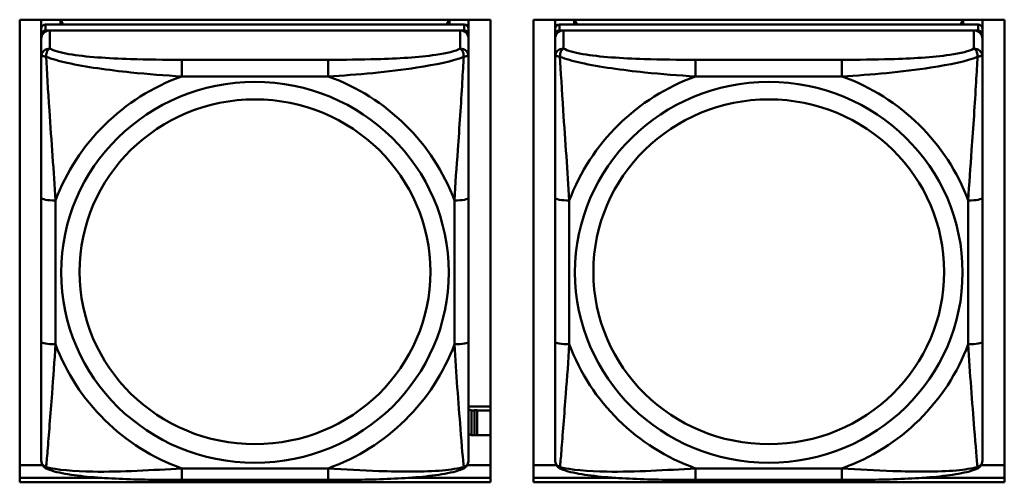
# Model space of a CAD drawing. Header units: inches. Extents: x 0.8 to 72.9, y -5.1 to 48.7.
# Tile 104 of 237: x 41.742 to 43.102, y 15.355 to 15.994. Entities that reach past the tile are written whole.
import ezdxf

# ---------------------------------------------------------------- set-up
doc = ezdxf.new("R2010")
doc.units = ezdxf.units.IN
doc.header["$MEASUREMENT"] = 0
doc.layers.add('Visible Edges(ROSSANSI)', color=7, linetype='Continuous', lineweight=50)
doc.layers.add('Visible Tangent Edges(ROSSANSI)', color=7, linetype='Continuous', lineweight=50)

msp = doc.modelspace()

# ---------------------------------------------------------------- linework, layer by layer
at = {"layer": 'Visible Edges(ROSSANSI)'}
for p, q in [((41.7417, 15.355), (41.7417, 15.9937)), ((41.7417, 15.9937), (42.3923, 15.9937)), ((41.7715, 15.9812), (41.7715, 15.9937)), ((42.3561, 15.987), (41.7774, 15.987)), ((41.798, 15.987), (41.798, 15.9937)), ((41.8018, 15.987), (41.7985, 15.9937)), ((42.335, 15.9937), (42.3317, 15.987)), ((42.3355, 15.9937), (42.3355, 15.987)), ((42.362, 15.9937), (42.362, 15.9812)), ((42.3923, 15.9937), (42.3923, 15.355)), ((42.4517, 15.355), (42.4517, 15.9937)), ((42.4517, 15.9937), (43.1023, 15.9937)), ((42.4815, 15.9812), (42.4815, 15.9937)), ((43.0661, 15.987), (42.4874, 15.987)), ((42.508, 15.987), (42.508, 15.9937)), ((42.5118, 15.987), (42.5085, 15.9937)), ((43.045, 15.9937), (43.0417, 15.987)), ((43.0455, 15.9937), (43.0455, 15.987)), ((43.072, 15.9937), (43.072, 15.9812)), ((43.1023, 15.9937), (43.1023, 15.355)), ((41.7715, 15.9812), (41.7715, 15.973)), ((41.7715, 15.9672), (41.7715, 15.973)), ((41.7774, 15.9788), (42.3561, 15.9788)), ((42.3502, 15.9788), (41.7833, 15.9788)), ((42.362, 15.973), (42.362, 15.9812)), ((42.362, 15.973), (42.362, 15.9672)), ((42.4815, 15.9812), (42.4815, 15.973)), ((42.4815, 15.9672), (42.4815, 15.973)), ((42.4874, 15.9788), (43.0661, 15.9788)), ((43.0602, 15.9788), (42.4933, 15.9788)), ((43.072, 15.973), (43.072, 15.9812)), ((43.072, 15.973), (43.072, 15.9672)), ((41.7715, 15.9672), (41.7715, 15.9423)), ((42.362, 15.9423), (42.362, 15.9672)), ((42.4815, 15.9672), (42.4815, 15.9423)), ((43.072, 15.9423), (43.072, 15.9672)), ((41.7715, 15.7478), (41.7715, 15.5492)), ((42.362, 15.5492), (42.362, 15.7478)), ((42.4815, 15.7478), (42.4815, 15.5492)), ((43.072, 15.5492), (43.072, 15.7478)), ((42.3923, 15.4595), (42.362, 15.4595)), ((42.366, 15.4542), (42.362, 15.4558)), ((42.366, 15.4542), (42.37, 15.4542)), ((42.366, 15.4199), (42.366, 15.4542)), ((42.37, 15.4542), (42.37, 15.4544)), ((42.37, 15.4544), (42.374, 15.4544)), ((42.37, 15.4199), (42.37, 15.4542)), ((42.374, 15.4544), (42.374, 15.4542)), ((42.374, 15.4542), (42.374, 15.4199)), ((42.374, 15.4542), (42.3923, 15.4542)), ((42.362, 15.4215), (42.366, 15.4199)), ((42.37, 15.4199), (42.366, 15.4199)), ((42.374, 15.42), (42.37, 15.42)), ((42.3923, 15.4199), (42.374, 15.4199)), ((41.7417, 15.3787), (41.7733, 15.3787)), ((42.3602, 15.3787), (42.3923, 15.3787)), ((42.4517, 15.3787), (42.4833, 15.3787)), ((43.0702, 15.3787), (43.1023, 15.3787)), ((41.7417, 15.3611), (41.8554, 15.3611)), ((41.8554, 15.3611), (41.7417, 15.3611)), ((42.2781, 15.3611), (42.3923, 15.3611)), ((42.3923, 15.3611), (42.2781, 15.3611)), ((42.4517, 15.3611), (42.5654, 15.3611)), ((42.5654, 15.3611), (42.4517, 15.3611)), ((42.9881, 15.3611), (43.1023, 15.3611)), ((43.1023, 15.3611), (42.9881, 15.3611)), ((42.3923, 15.355), (41.7417, 15.355)), ((42.1679, 15.3583), (41.9656, 15.3583)), ((43.1023, 15.355), (42.4517, 15.355)), ((42.8779, 15.3583), (42.6756, 15.3583))]:
    msp.add_line(p, q, dxfattribs=at)
for centre, major_axis, start_param, end_param in [((41.7774, 15.9812), (-0.00591, 0), 4.712389, 6.283185), ((42.3561, 15.9812), (0.00591, 0), 0, 1.570796), ((42.4874, 15.9812), (-0.00591, 0), 4.712389, 6.283185), ((43.0661, 15.9812), (0.00591, 0), 0, 1.570796), ((41.7774, 15.973), (-0.00591, 0), 4.712389, 6.283185), ((41.7833, 15.9672), (-0.0118, 0), 4.712389, 6.283185), ((42.3502, 15.9672), (0.0118, 0), 0, 1.570796), ((42.3561, 15.973), (0.00591, 0), 0, 1.570796), ((42.4874, 15.973), (-0.00591, 0), 4.712389, 6.283185), ((42.4933, 15.9672), (-0.0118, 0), 4.712389, 6.283185), ((43.0602, 15.9672), (0.0118, 0), 0, 1.570796), ((43.0661, 15.973), (0.00591, 0), 0, 1.570796)]:
    msp.add_ellipse(centre, major_axis=major_axis, ratio=0.981793, start_param=start_param, end_param=end_param, dxfattribs=at)
for points, knots in [([(41.7715, 15.9423), (41.7715, 15.9332), (41.7715, 15.9179), (41.7715, 15.9008), (41.7715, 15.8743), (41.7715, 15.844), (41.7715, 15.8147), (41.7715, 15.7922), (41.7715, 15.7698), (41.7715, 15.7478)], [-0.7968224, -0.7968224, -0.7968224, -0.7968224, -0.6514613, -0.6514613, -0.6514613, -0.427691, -0.427691, -0.427691, -0.2569517, -0.2569517, -0.2569517, -0.2569517]), ([(42.362, 15.7478), (42.362, 15.7711), (42.362, 15.7948), (42.362, 15.8185), (42.362, 15.8496), (42.362, 15.8819), (42.362, 15.9087), (42.362, 15.9225), (42.362, 15.9346), (42.362, 15.9423)], [0.2569537, 0.2569537, 0.2569537, 0.2569537, 0.4371919, 0.4371919, 0.4371919, 0.6739428, 0.6739428, 0.6739428, 0.7963818, 0.7963818, 0.7963818, 0.7963818]), ([(42.4815, 15.9423), (42.4815, 15.9332), (42.4815, 15.9179), (42.4815, 15.9008), (42.4815, 15.8743), (42.4815, 15.844), (42.4815, 15.8147), (42.4815, 15.7922), (42.4815, 15.7698), (42.4815, 15.7478)], [-0.7968224, -0.7968224, -0.7968224, -0.7968224, -0.6514613, -0.6514613, -0.6514613, -0.427691, -0.427691, -0.427691, -0.2569517, -0.2569517, -0.2569517, -0.2569517]), ([(43.072, 15.7478), (43.072, 15.7711), (43.072, 15.7948), (43.072, 15.8185), (43.072, 15.8496), (43.072, 15.8819), (43.072, 15.9087), (43.072, 15.9225), (43.072, 15.9346), (43.072, 15.9423)], [0.2569537, 0.2569537, 0.2569537, 0.2569537, 0.4371919, 0.4371919, 0.4371919, 0.6739428, 0.6739428, 0.6739428, 0.7963818, 0.7963818, 0.7963818, 0.7963818]), ([(41.7715, 15.5492), (41.7715, 15.526), (41.7715, 15.5026), (41.7715, 15.4804), (41.7715, 15.4513), (41.7715, 15.423), (41.7715, 15.4041), (41.7715, 15.3944), (41.7715, 15.3875), (41.7715, 15.3857)], [0.2569537, 0.2569537, 0.2569537, 0.2569537, 0.4371919, 0.4371919, 0.4371919, 0.6739428, 0.6739428, 0.6739428, 0.7963818, 0.7963818, 0.7963818, 0.7963818]), ([(42.362, 15.3857), (42.362, 15.3878), (42.362, 15.3971), (42.362, 15.4098), (42.362, 15.4294), (42.362, 15.4563), (42.362, 15.484), (42.362, 15.5051), (42.362, 15.5272), (42.362, 15.5492)], [-0.7968224, -0.7968224, -0.7968224, -0.7968224, -0.6514613, -0.6514613, -0.6514613, -0.427691, -0.427691, -0.427691, -0.2569517, -0.2569517, -0.2569517, -0.2569517]), ([(42.4815, 15.5492), (42.4815, 15.526), (42.4815, 15.5026), (42.4815, 15.4804), (42.4815, 15.4513), (42.4815, 15.423), (42.4815, 15.4041), (42.4815, 15.3944), (42.4815, 15.3875), (42.4815, 15.3857)], [0.2569537, 0.2569537, 0.2569537, 0.2569537, 0.4371919, 0.4371919, 0.4371919, 0.6739428, 0.6739428, 0.6739428, 0.7963818, 0.7963818, 0.7963818, 0.7963818]), ([(43.072, 15.3857), (43.072, 15.3878), (43.072, 15.3971), (43.072, 15.4098), (43.072, 15.4294), (43.072, 15.4563), (43.072, 15.484), (43.072, 15.5051), (43.072, 15.5272), (43.072, 15.5492)], [-0.7968224, -0.7968224, -0.7968224, -0.7968224, -0.6514613, -0.6514613, -0.6514613, -0.427691, -0.427691, -0.427691, -0.2569517, -0.2569517, -0.2569517, -0.2569517]), ([(41.7795, 15.3734), (41.7785, 15.3738), (41.7774, 15.3744), (41.7754, 15.376), (41.7745, 15.3769), (41.7732, 15.3789), (41.7727, 15.3799), (41.772, 15.3818), (41.7718, 15.3827), (41.7715, 15.3843), (41.7715, 15.385), (41.7715, 15.3857)], [0.02510739, 0.02510739, 0.02510739, 0.02510739, 0.03073999, 0.03073999, 0.03637259, 0.03637259, 0.0420052, 0.0420052, 0.0476378, 0.0476378, 0.0532704, 0.0532704, 0.0532704, 0.0532704]), ([(42.354, 15.3734), (42.3551, 15.3738), (42.3561, 15.3744), (42.3581, 15.376), (42.359, 15.3769), (42.3603, 15.3789), (42.3608, 15.3799), (42.3615, 15.3818), (42.3617, 15.3827), (42.362, 15.3843), (42.362, 15.385), (42.362, 15.3857)], [0.02510739, 0.02510739, 0.02510739, 0.02510739, 0.03073999, 0.03073999, 0.03637259, 0.03637259, 0.0420052, 0.0420052, 0.0476378, 0.0476378, 0.0532704, 0.0532704, 0.0532704, 0.0532704]), ([(42.4895, 15.3734), (42.4885, 15.3738), (42.4874, 15.3744), (42.4854, 15.376), (42.4845, 15.3769), (42.4832, 15.3789), (42.4827, 15.3799), (42.482, 15.3818), (42.4818, 15.3827), (42.4815, 15.3843), (42.4815, 15.385), (42.4815, 15.3857)], [0.02510739, 0.02510739, 0.02510739, 0.02510739, 0.03073999, 0.03073999, 0.03637259, 0.03637259, 0.0420052, 0.0420052, 0.0476378, 0.0476378, 0.0532704, 0.0532704, 0.0532704, 0.0532704]), ([(43.064, 15.3734), (43.0651, 15.3738), (43.0661, 15.3744), (43.0681, 15.376), (43.069, 15.3769), (43.0703, 15.3789), (43.0708, 15.3799), (43.0715, 15.3818), (43.0717, 15.3827), (43.072, 15.3843), (43.072, 15.385), (43.072, 15.3857)], [0.02510739, 0.02510739, 0.02510739, 0.02510739, 0.03073999, 0.03073999, 0.03637259, 0.03637259, 0.0420052, 0.0420052, 0.0476378, 0.0476378, 0.0532704, 0.0532704, 0.0532704, 0.0532704]), ([(41.9656, 15.3583), (41.9521, 15.3583), (41.9384, 15.3583), (41.9111, 15.3587), (41.8975, 15.359), (41.8707, 15.3601), (41.8573, 15.3608), (41.8317, 15.3629), (41.8195, 15.3643), (41.7974, 15.3679), (41.788, 15.3699), (41.7795, 15.3734)], [0.2569517, 0.2569517, 0.2569517, 0.2569517, 0.3597049, 0.3597049, 0.4624581, 0.4624581, 0.5652112, 0.5652112, 0.6679644, 0.6679644, 0.7707176, 0.7707176, 0.7707176, 0.7707176]), ([(42.354, 15.3734), (42.3455, 15.3699), (42.3361, 15.3679), (42.314, 15.3643), (42.3018, 15.3629), (42.2761, 15.3608), (42.2628, 15.3601), (42.236, 15.359), (42.2224, 15.3587), (42.1951, 15.3583), (42.1814, 15.3583), (42.1679, 15.3583)], [-0.7703505, -0.7703505, -0.7703505, -0.7703505, -0.6676711, -0.6676711, -0.5649918, -0.5649918, -0.4623124, -0.4623124, -0.3596331, -0.3596331, -0.2569537, -0.2569537, -0.2569537, -0.2569537]), ([(42.6756, 15.3583), (42.6621, 15.3583), (42.6484, 15.3583), (42.6211, 15.3587), (42.6075, 15.359), (42.5807, 15.3601), (42.5673, 15.3608), (42.5417, 15.3629), (42.5295, 15.3643), (42.5074, 15.3679), (42.498, 15.3699), (42.4895, 15.3734)], [0.2569517, 0.2569517, 0.2569517, 0.2569517, 0.3597049, 0.3597049, 0.4624581, 0.4624581, 0.5652112, 0.5652112, 0.6679644, 0.6679644, 0.7707176, 0.7707176, 0.7707176, 0.7707176]), ([(43.064, 15.3734), (43.0555, 15.3699), (43.0461, 15.3679), (43.024, 15.3643), (43.0118, 15.3629), (42.9861, 15.3608), (42.9728, 15.3601), (42.946, 15.359), (42.9324, 15.3587), (42.9051, 15.3583), (42.8914, 15.3583), (42.8779, 15.3583)], [-0.7703505, -0.7703505, -0.7703505, -0.7703505, -0.6676711, -0.6676711, -0.5649918, -0.5649918, -0.4623124, -0.4623124, -0.3596331, -0.3596331, -0.2569537, -0.2569537, -0.2569537, -0.2569537])]:
    msp.add_open_spline(points, degree=3, knots=knots, dxfattribs=at)
at = {"layer": 'Visible Tangent Edges(ROSSANSI)'}
for p, q in [((41.7774, 15.9788), (41.7774, 15.987)), ((42.3561, 15.987), (42.3561, 15.9788)), ((42.4874, 15.9788), (42.4874, 15.987)), ((43.0661, 15.987), (43.0661, 15.9788)), ((41.7833, 15.9539), (41.7833, 15.9788)), ((42.3502, 15.9788), (42.3502, 15.9539)), ((42.4933, 15.9539), (42.4933, 15.9788)), ((43.0602, 15.9788), (43.0602, 15.9539)), ((41.9656, 15.9384), (41.9656, 15.9154)), ((42.1679, 15.9384), (41.9656, 15.9384)), ((42.1679, 15.9384), (42.1679, 15.9154)), ((42.6756, 15.9384), (42.6756, 15.9154)), ((42.8779, 15.9384), (42.6756, 15.9384)), ((42.8779, 15.9384), (42.8779, 15.9154)), ((41.9656, 15.9154), (42.1679, 15.9154)), ((42.6756, 15.9154), (42.8779, 15.9154)), ((41.7912, 15.5455), (41.7912, 15.7441)), ((42.3423, 15.7441), (42.3423, 15.5455)), ((42.5012, 15.5455), (42.5012, 15.7441)), ((43.0523, 15.7441), (43.0523, 15.5455)), ((42.1679, 15.3742), (41.9656, 15.3742)), ((41.9656, 15.3583), (41.9656, 15.3742)), ((42.1679, 15.3583), (42.1679, 15.3742)), ((42.8779, 15.3742), (42.6756, 15.3742)), ((42.6756, 15.3583), (42.6756, 15.3742)), ((42.8779, 15.3583), (42.8779, 15.3742))]:
    msp.add_line(p, q, dxfattribs=at)
for centre, major_axis, ratio, start_param, end_param in [((41.7833, 15.9423), (-0.0118, 0), 0.981793, 4.712389, 6.283185), ((42.3502, 15.9423), (0.0118, 0), 0.981793, 0, 1.570796), ((42.4933, 15.9423), (-0.0118, 0), 0.981793, 4.712389, 6.283185), ((43.0602, 15.9423), (0.0118, 0), 0.981793, 0, 1.570796), ((42.0668, 15.6448), (-0.2936, 0), 0.981793, 5.064156, 5.931419), ((42.0668, 15.6448), (0.2936, 0), 0.981793, 0.351767, 1.21903), ((42.7768, 15.6448), (-0.2936, 0), 0.981793, 5.064156, 5.931419), ((42.7768, 15.6448), (0.2936, 0), 0.981793, 0.351767, 1.21903), ((41.7912, 15.7478), (-0.0197, 0), 0.189952, 0, 1.570796), ((42.3423, 15.7478), (0.0197, 0), 0.189952, 4.712389, 6.283185), ((42.5012, 15.7478), (-0.0197, 0), 0.189952, 0, 1.570796), ((43.0523, 15.7478), (0.0197, 0), 0.189952, 4.712389, 6.283185), ((41.7912, 15.5492), (-0.0197, 0), 0.189952, 0, 1.570796), ((42.0668, 15.6448), (-0.2936, 0), 0.981793, 0.351767, 1.21903), ((42.0668, 15.6448), (0.2936, 0), 0.981793, 5.064156, 5.931419), ((42.3423, 15.5492), (0.0197, 0), 0.189952, 4.712389, 6.283185), ((42.5012, 15.5492), (-0.0197, 0), 0.189952, 0, 1.570796), ((42.7768, 15.6448), (-0.2936, 0), 0.981793, 0.351767, 1.21903), ((42.7768, 15.6448), (0.2936, 0), 0.981793, 5.064156, 5.931419), ((43.0523, 15.5492), (0.0197, 0), 0.189952, 4.712389, 6.283185)]:
    msp.add_ellipse(centre, major_axis=major_axis, ratio=ratio, start_param=start_param, end_param=end_param, dxfattribs=at)
for centre, major_axis in [((42.0668, 15.6448), (-0.2678, 0)), ((42.7768, 15.6448), (-0.2678, 0)), ((42.0668, 15.6456), (-0.2424, 0)), ((42.7768, 15.6456), (-0.2424, 0))]:
    msp.add_ellipse(centre, major_axis=major_axis, ratio=0.981793, dxfattribs=at)
for points, knots in [([(41.7783, 15.9424), (41.7783, 15.9435), (41.7784, 15.9445), (41.7786, 15.9465), (41.7788, 15.9475), (41.7792, 15.9489), (41.7794, 15.9494), (41.7798, 15.9502), (41.7799, 15.9504), (41.7802, 15.951), (41.7804, 15.9513), (41.781, 15.9521), (41.7814, 15.9525), (41.7822, 15.9533), (41.7828, 15.9536), (41.7833, 15.9539)], [-0.00023197, -0.00023197, -0.00023197, -0.00023197, 0.00913095, 0.00913095, 0.01983142, 0.01983142, 0.02651922, 0.02651922, 0.02986312, 0.02986312, 0.03521335, 0.03521335, 0.04377373, 0.04377373, 0.0532704, 0.0532704, 0.0532704, 0.0532704]), ([(41.9656, 15.9384), (41.9419, 15.9384), (41.918, 15.9386), (41.8946, 15.9393), (41.8639, 15.9403), (41.833, 15.9423), (41.8098, 15.9463), (41.7978, 15.9484), (41.7881, 15.951), (41.7833, 15.9539)], [0.2569537, 0.2569537, 0.2569537, 0.2569537, 0.4371919, 0.4371919, 0.4371919, 0.6739428, 0.6739428, 0.6739428, 0.7963818, 0.7963818, 0.7963818, 0.7963818]), ([(42.3502, 15.9539), (42.3445, 15.9504), (42.332, 15.9474), (42.3168, 15.9452), (42.2933, 15.9418), (42.2642, 15.9401), (42.2351, 15.9392), (42.213, 15.9386), (42.1903, 15.9384), (42.1679, 15.9384)], [-0.7968224, -0.7968224, -0.7968224, -0.7968224, -0.6514613, -0.6514613, -0.6514613, -0.427691, -0.427691, -0.427691, -0.2569517, -0.2569517, -0.2569517, -0.2569517]), ([(42.3502, 15.9539), (42.3507, 15.9536), (42.3513, 15.9533), (42.3521, 15.9525), (42.3525, 15.9521), (42.3531, 15.9513), (42.3533, 15.951), (42.3536, 15.9504), (42.3537, 15.9502), (42.3541, 15.9494), (42.3543, 15.9489), (42.3547, 15.9475), (42.3549, 15.9465), (42.3551, 15.9445), (42.3552, 15.9435), (42.3552, 15.9424)], [-0.0532704, -0.0532704, -0.0532704, -0.0532704, -0.04377373, -0.04377373, -0.03521335, -0.03521335, -0.02986312, -0.02986312, -0.02651922, -0.02651922, -0.01983142, -0.01983142, -0.00913095, -0.00913095, 0.00023197, 0.00023197, 0.00023197, 0.00023197]), ([(42.4883, 15.9424), (42.4883, 15.9435), (42.4884, 15.9445), (42.4886, 15.9465), (42.4888, 15.9475), (42.4892, 15.9489), (42.4894, 15.9494), (42.4898, 15.9502), (42.4899, 15.9504), (42.4902, 15.951), (42.4904, 15.9513), (42.491, 15.9521), (42.4914, 15.9525), (42.4922, 15.9533), (42.4928, 15.9536), (42.4933, 15.9539)], [-0.00023197, -0.00023197, -0.00023197, -0.00023197, 0.00913095, 0.00913095, 0.01983142, 0.01983142, 0.02651922, 0.02651922, 0.02986312, 0.02986312, 0.03521335, 0.03521335, 0.04377373, 0.04377373, 0.0532704, 0.0532704, 0.0532704, 0.0532704]), ([(42.6756, 15.9384), (42.6519, 15.9384), (42.628, 15.9386), (42.6046, 15.9393), (42.5739, 15.9403), (42.543, 15.9423), (42.5198, 15.9463), (42.5078, 15.9484), (42.4981, 15.951), (42.4933, 15.9539)], [0.2569537, 0.2569537, 0.2569537, 0.2569537, 0.4371919, 0.4371919, 0.4371919, 0.6739428, 0.6739428, 0.6739428, 0.7963818, 0.7963818, 0.7963818, 0.7963818]), ([(43.0602, 15.9539), (43.0545, 15.9504), (43.042, 15.9474), (43.0268, 15.9452), (43.0033, 15.9418), (42.9742, 15.9401), (42.9451, 15.9392), (42.923, 15.9386), (42.9003, 15.9384), (42.8779, 15.9384)], [-0.7968224, -0.7968224, -0.7968224, -0.7968224, -0.6514613, -0.6514613, -0.6514613, -0.427691, -0.427691, -0.427691, -0.2569517, -0.2569517, -0.2569517, -0.2569517]), ([(43.0602, 15.9539), (43.0607, 15.9536), (43.0613, 15.9533), (43.0621, 15.9525), (43.0625, 15.9521), (43.0631, 15.9513), (43.0633, 15.951), (43.0636, 15.9504), (43.0637, 15.9502), (43.0641, 15.9494), (43.0643, 15.9489), (43.0647, 15.9475), (43.0649, 15.9465), (43.0651, 15.9445), (43.0652, 15.9435), (43.0652, 15.9424)], [-0.0532704, -0.0532704, -0.0532704, -0.0532704, -0.04377373, -0.04377373, -0.03521335, -0.03521335, -0.02986312, -0.02986312, -0.02651922, -0.02651922, -0.01983142, -0.01983142, -0.00913095, -0.00913095, 0.00023197, 0.00023197, 0.00023197, 0.00023197]), ([(41.7715, 15.9423), (41.7715, 15.9425), (41.7715, 15.9428), (41.7718, 15.9431), (41.772, 15.9432), (41.7724, 15.9434), (41.7725, 15.9434), (41.7728, 15.9435), (41.773, 15.9435), (41.7734, 15.9435), (41.7737, 15.9435), (41.7746, 15.9434), (41.7753, 15.9433), (41.7767, 15.9429), (41.7775, 15.9427), (41.7783, 15.9424)], [-0.0532704, -0.0532704, -0.0532704, -0.0532704, -0.04377373, -0.04377373, -0.03521335, -0.03521335, -0.02986312, -0.02986312, -0.02651922, -0.02651922, -0.01983142, -0.01983142, -0.00913095, -0.00913095, 0.00023197, 0.00023197, 0.00023197, 0.00023197]), ([(41.7783, 15.9424), (41.786, 15.9394), (41.796, 15.9366), (41.833, 15.9284), (41.8647, 15.9241), (41.919, 15.9185), (41.9422, 15.9167), (41.9656, 15.9154)], [-0.7478145, -0.7478145, -0.7478145, -0.7478145, -0.6493253, -0.6493253, -0.427691, -0.427691, -0.2569537, -0.2569537, -0.2569537, -0.2569537]), ([(41.7912, 15.7441), (41.7888, 15.7838), (41.7855, 15.8259), (41.7809, 15.8959), (41.7792, 15.9234), (41.7783, 15.9424)], [0.2569517, 0.2569517, 0.2569517, 0.2569517, 0.5559983, 0.5559983, 0.7482818, 0.7482818, 0.7482818, 0.7482818]), ([(42.1679, 15.9154), (42.2084, 15.9177), (42.2507, 15.9215), (42.3164, 15.9315), (42.3408, 15.9366), (42.3552, 15.9424)], [0.2569517, 0.2569517, 0.2569517, 0.2569517, 0.5559983, 0.5559983, 0.7482818, 0.7482818, 0.7482818, 0.7482818]), ([(42.3552, 15.9424), (42.3547, 15.9324), (42.354, 15.9203), (42.3516, 15.8782), (42.3493, 15.8451), (42.3454, 15.79), (42.3437, 15.767), (42.3423, 15.7441)], [-0.7478145, -0.7478145, -0.7478145, -0.7478145, -0.6493253, -0.6493253, -0.427691, -0.427691, -0.2569537, -0.2569537, -0.2569537, -0.2569537]), ([(42.3552, 15.9424), (42.356, 15.9427), (42.3568, 15.9429), (42.3582, 15.9433), (42.3589, 15.9434), (42.3598, 15.9435), (42.3601, 15.9435), (42.3605, 15.9435), (42.3607, 15.9435), (42.361, 15.9434), (42.3611, 15.9434), (42.3615, 15.9432), (42.3617, 15.9431), (42.362, 15.9428), (42.362, 15.9425), (42.362, 15.9423)], [-0.00023197, -0.00023197, -0.00023197, -0.00023197, 0.00913095, 0.00913095, 0.01983142, 0.01983142, 0.02651922, 0.02651922, 0.02986312, 0.02986312, 0.03521335, 0.03521335, 0.04377373, 0.04377373, 0.0532704, 0.0532704, 0.0532704, 0.0532704]), ([(42.4815, 15.9423), (42.4815, 15.9425), (42.4815, 15.9428), (42.4818, 15.9431), (42.482, 15.9432), (42.4824, 15.9434), (42.4825, 15.9434), (42.4828, 15.9435), (42.483, 15.9435), (42.4834, 15.9435), (42.4837, 15.9435), (42.4846, 15.9434), (42.4853, 15.9433), (42.4867, 15.9429), (42.4875, 15.9427), (42.4883, 15.9424)], [-0.0532704, -0.0532704, -0.0532704, -0.0532704, -0.04377373, -0.04377373, -0.03521335, -0.03521335, -0.02986312, -0.02986312, -0.02651922, -0.02651922, -0.01983142, -0.01983142, -0.00913095, -0.00913095, 0.00023197, 0.00023197, 0.00023197, 0.00023197]), ([(42.4883, 15.9424), (42.496, 15.9394), (42.506, 15.9366), (42.543, 15.9284), (42.5747, 15.9241), (42.629, 15.9185), (42.6522, 15.9167), (42.6756, 15.9154)], [-0.7478145, -0.7478145, -0.7478145, -0.7478145, -0.6493253, -0.6493253, -0.427691, -0.427691, -0.2569537, -0.2569537, -0.2569537, -0.2569537]), ([(42.5012, 15.7441), (42.4988, 15.7838), (42.4955, 15.8259), (42.4909, 15.8959), (42.4892, 15.9234), (42.4883, 15.9424)], [0.2569517, 0.2569517, 0.2569517, 0.2569517, 0.5559983, 0.5559983, 0.7482818, 0.7482818, 0.7482818, 0.7482818]), ([(42.8779, 15.9154), (42.9184, 15.9177), (42.9607, 15.9215), (43.0264, 15.9315), (43.0508, 15.9366), (43.0652, 15.9424)], [0.2569517, 0.2569517, 0.2569517, 0.2569517, 0.5559983, 0.5559983, 0.7482818, 0.7482818, 0.7482818, 0.7482818]), ([(43.0652, 15.9424), (43.0647, 15.9324), (43.064, 15.9203), (43.0616, 15.8782), (43.0593, 15.8451), (43.0554, 15.79), (43.0537, 15.767), (43.0523, 15.7441)], [-0.7478145, -0.7478145, -0.7478145, -0.7478145, -0.6493253, -0.6493253, -0.427691, -0.427691, -0.2569537, -0.2569537, -0.2569537, -0.2569537]), ([(43.0652, 15.9424), (43.066, 15.9427), (43.0668, 15.9429), (43.0682, 15.9433), (43.0689, 15.9434), (43.0698, 15.9435), (43.0701, 15.9435), (43.0705, 15.9435), (43.0707, 15.9435), (43.071, 15.9434), (43.0711, 15.9434), (43.0715, 15.9432), (43.0717, 15.9431), (43.072, 15.9428), (43.072, 15.9425), (43.072, 15.9423)], [-0.00023197, -0.00023197, -0.00023197, -0.00023197, 0.00913095, 0.00913095, 0.01983142, 0.01983142, 0.02651922, 0.02651922, 0.02986312, 0.02986312, 0.03521335, 0.03521335, 0.04377373, 0.04377373, 0.0532704, 0.0532704, 0.0532704, 0.0532704]), ([(41.7783, 15.376), (41.7788, 15.3811), (41.7795, 15.3887), (41.7819, 15.4193), (41.7842, 15.4484), (41.7881, 15.4999), (41.7898, 15.5225), (41.7912, 15.5455)], [-0.7478145, -0.7478145, -0.7478145, -0.7478145, -0.6493253, -0.6493253, -0.427691, -0.427691, -0.2569537, -0.2569537, -0.2569537, -0.2569537]), ([(42.3423, 15.5455), (42.3447, 15.5057), (42.348, 15.4647), (42.3526, 15.4057), (42.3543, 15.3853), (42.3552, 15.376)], [0.2569517, 0.2569517, 0.2569517, 0.2569517, 0.5559983, 0.5559983, 0.7482818, 0.7482818, 0.7482818, 0.7482818]), ([(42.4883, 15.376), (42.4888, 15.3811), (42.4895, 15.3887), (42.4919, 15.4193), (42.4942, 15.4484), (42.4981, 15.4999), (42.4998, 15.5225), (42.5012, 15.5455)], [-0.7478145, -0.7478145, -0.7478145, -0.7478145, -0.6493253, -0.6493253, -0.427691, -0.427691, -0.2569537, -0.2569537, -0.2569537, -0.2569537]), ([(43.0523, 15.5455), (43.0547, 15.5057), (43.058, 15.4647), (43.0626, 15.4057), (43.0643, 15.3853), (43.0652, 15.376)], [0.2569517, 0.2569517, 0.2569517, 0.2569517, 0.5559983, 0.5559983, 0.7482818, 0.7482818, 0.7482818, 0.7482818]), ([(41.7783, 15.376), (41.7775, 15.3763), (41.7767, 15.3766), (41.7753, 15.3775), (41.7746, 15.378), (41.7737, 15.3789), (41.7734, 15.3793), (41.773, 15.38), (41.7728, 15.3802), (41.7725, 15.3807), (41.7724, 15.3811), (41.772, 15.3821), (41.7718, 15.3827), (41.7715, 15.3841), (41.7715, 15.3849), (41.7715, 15.3857)], [-0.00023197, -0.00023197, -0.00023197, -0.00023197, 0.00913095, 0.00913095, 0.01983142, 0.01983142, 0.02651922, 0.02651922, 0.02986312, 0.02986312, 0.03521335, 0.03521335, 0.04377373, 0.04377373, 0.0532704, 0.0532704, 0.0532704, 0.0532704]), ([(41.7795, 15.3734), (41.7793, 15.3735), (41.7792, 15.3735), (41.7788, 15.3739), (41.7786, 15.3742), (41.7784, 15.375), (41.7783, 15.3755), (41.7783, 15.376)], [-0.02510739, -0.02510739, -0.02510739, -0.02510739, -0.01983142, -0.01983142, -0.00913095, -0.00913095, 0.00023197, 0.00023197, 0.00023197, 0.00023197]), ([(41.9656, 15.3742), (41.9251, 15.3718), (41.8828, 15.3691), (41.8171, 15.3701), (41.7927, 15.3721), (41.7783, 15.376)], [0.2569517, 0.2569517, 0.2569517, 0.2569517, 0.5559983, 0.5559983, 0.7482818, 0.7482818, 0.7482818, 0.7482818]), ([(42.3552, 15.376), (42.3475, 15.3741), (42.3375, 15.3724), (42.3005, 15.3691), (42.2688, 15.3694), (42.2145, 15.3714), (42.1913, 15.3728), (42.1679, 15.3742)], [-0.7478145, -0.7478145, -0.7478145, -0.7478145, -0.6493253, -0.6493253, -0.427691, -0.427691, -0.2569537, -0.2569537, -0.2569537, -0.2569537]), ([(42.3552, 15.376), (42.3552, 15.3755), (42.3551, 15.375), (42.3549, 15.3742), (42.3547, 15.3739), (42.3543, 15.3735), (42.3542, 15.3735), (42.354, 15.3734)], [-0.00023197, -0.00023197, -0.00023197, -0.00023197, 0.00913095, 0.00913095, 0.01983142, 0.01983142, 0.02510739, 0.02510739, 0.02510739, 0.02510739]), ([(42.362, 15.3857), (42.362, 15.3849), (42.362, 15.3841), (42.3617, 15.3827), (42.3615, 15.3821), (42.3611, 15.3811), (42.361, 15.3807), (42.3607, 15.3802), (42.3605, 15.38), (42.3601, 15.3793), (42.3598, 15.3789), (42.3589, 15.378), (42.3582, 15.3775), (42.3568, 15.3766), (42.356, 15.3763), (42.3552, 15.376)], [-0.0532704, -0.0532704, -0.0532704, -0.0532704, -0.04377373, -0.04377373, -0.03521335, -0.03521335, -0.02986312, -0.02986312, -0.02651922, -0.02651922, -0.01983142, -0.01983142, -0.00913095, -0.00913095, 0.00023197, 0.00023197, 0.00023197, 0.00023197]), ([(42.4883, 15.376), (42.4875, 15.3763), (42.4867, 15.3766), (42.4853, 15.3775), (42.4846, 15.378), (42.4837, 15.3789), (42.4834, 15.3793), (42.483, 15.38), (42.4828, 15.3802), (42.4825, 15.3807), (42.4824, 15.3811), (42.482, 15.3821), (42.4818, 15.3827), (42.4815, 15.3841), (42.4815, 15.3849), (42.4815, 15.3857)], [-0.00023197, -0.00023197, -0.00023197, -0.00023197, 0.00913095, 0.00913095, 0.01983142, 0.01983142, 0.02651922, 0.02651922, 0.02986312, 0.02986312, 0.03521335, 0.03521335, 0.04377373, 0.04377373, 0.0532704, 0.0532704, 0.0532704, 0.0532704]), ([(42.4895, 15.3734), (42.4893, 15.3735), (42.4892, 15.3735), (42.4888, 15.3739), (42.4886, 15.3742), (42.4884, 15.375), (42.4883, 15.3755), (42.4883, 15.376)], [-0.02510739, -0.02510739, -0.02510739, -0.02510739, -0.01983142, -0.01983142, -0.00913095, -0.00913095, 0.00023197, 0.00023197, 0.00023197, 0.00023197]), ([(42.6756, 15.3742), (42.6351, 15.3718), (42.5928, 15.3691), (42.5271, 15.3701), (42.5027, 15.3721), (42.4883, 15.376)], [0.2569517, 0.2569517, 0.2569517, 0.2569517, 0.5559983, 0.5559983, 0.7482818, 0.7482818, 0.7482818, 0.7482818]), ([(43.0652, 15.376), (43.0575, 15.3741), (43.0475, 15.3724), (43.0105, 15.3691), (42.9788, 15.3694), (42.9245, 15.3714), (42.9013, 15.3728), (42.8779, 15.3742)], [-0.7478145, -0.7478145, -0.7478145, -0.7478145, -0.6493253, -0.6493253, -0.427691, -0.427691, -0.2569537, -0.2569537, -0.2569537, -0.2569537]), ([(43.0652, 15.376), (43.0652, 15.3755), (43.0651, 15.375), (43.0649, 15.3742), (43.0647, 15.3739), (43.0643, 15.3735), (43.0642, 15.3735), (43.064, 15.3734)], [-0.00023197, -0.00023197, -0.00023197, -0.00023197, 0.00913095, 0.00913095, 0.01983142, 0.01983142, 0.02510739, 0.02510739, 0.02510739, 0.02510739]), ([(43.072, 15.3857), (43.072, 15.3849), (43.072, 15.3841), (43.0717, 15.3827), (43.0715, 15.3821), (43.0711, 15.3811), (43.071, 15.3807), (43.0707, 15.3802), (43.0705, 15.38), (43.0701, 15.3793), (43.0698, 15.3789), (43.0689, 15.378), (43.0682, 15.3775), (43.0668, 15.3766), (43.066, 15.3763), (43.0652, 15.376)], [-0.0532704, -0.0532704, -0.0532704, -0.0532704, -0.04377373, -0.04377373, -0.03521335, -0.03521335, -0.02986312, -0.02986312, -0.02651922, -0.02651922, -0.01983142, -0.01983142, -0.00913095, -0.00913095, 0.00023197, 0.00023197, 0.00023197, 0.00023197])]:
    msp.add_open_spline(points, degree=3, knots=knots, dxfattribs=at)

doc.saveas('drawing.dxf')
